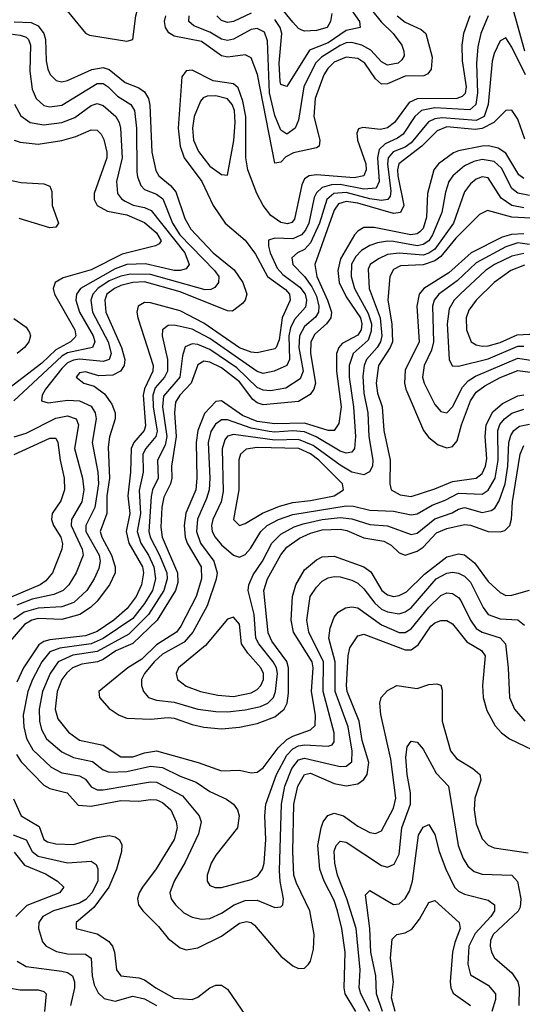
# Model space of a CAD drawing. Header units: inches. Extents: x 1308407 to 1441228, y 959628 to 1036311.
# Tile 172 of 256: x 1313068 to 1314765, y 1023374 to 1026696. Entities that reach past the tile are written whole.
import ezdxf

# ---------------------------------------------------------------- set-up
doc = ezdxf.new("R2010")
doc.units = ezdxf.units.IN
doc.header["$MEASUREMENT"] = 0
doc.layers.add('B3012', color=7, linetype='Continuous')

msp = doc.modelspace()

# ---------------------------------------------------------------- linework, layer by layer
at = {"layer": 'B3012', "color": 5}
for points, elevation in [([(1313010, 1026794.9), (1313110, 1026788), (1313150, 1026780.1), (1313185.2, 1026765.2), (1313218.8, 1026738.8), (1313290, 1026651.3), (1313303.8, 1026643.8), (1313430, 1026624.3), (1313450, 1026629.1), (1313460.5, 1026710), (1313498.1, 1026850), (1313492.5, 1026932.5), (1313485.7, 1026945.7), (1313470, 1026956.2), (1313430, 1026955.7), (1313330, 1026937.1), (1313270, 1026942.1), (1313210, 1026935.9), (1313130, 1026942.3), (1313007.9, 1026892.1)], 2820), ([(1314773.4, 1026590), (1314712.7, 1026810)], 2840), ([(1314122.2, 1026717.8), (1314117.9, 1026690), (1314106.4, 1026670), (1314070, 1026659.9), (1314030, 1026657.5), (1314020.9, 1026660.9), (1314010, 1026666.4), (1313990, 1026688.5), (1313930, 1026761.9)], 2720), ([(1314588.4, 1026710), (1314567.2, 1026650), (1314560.7, 1026610), (1314562.2, 1026557.8), (1314576, 1026470), (1314572.2, 1026447.8), (1314562.6, 1026437.4), (1314544.4, 1026430), (1314410, 1026429.7), (1314383.2, 1026416.8), (1314333.7, 1026350), (1314310, 1026331.9), (1314286.4, 1026326.4), (1314226.8, 1026333.2), (1314211.6, 1026328.4), (1314206.3, 1026313.7), (1314208.9, 1026290), (1314237.4, 1026210), (1314237.9, 1026190), (1314230, 1026169.9), (1314197.5, 1026162.5), (1314070, 1026173.1), (1314045.5, 1026170), (1314030, 1026159.2), (1314020.4, 1026139.6), (1313996.4, 1026023.6), (1313987.3, 1026012.7), (1313972.2, 1026007.8), (1313950, 1026011.7), (1313915.8, 1026035.8), (1313890, 1026070), (1313868.7, 1026110), (1313837.9, 1026190), (1313831.9, 1026230), (1313831.8, 1026370), (1313821.8, 1026421.8), (1313806.1, 1026466.1), (1313790, 1026479.5), (1313721.7, 1026490), (1313650, 1026526.7), (1313630, 1026524.2), (1313616.1, 1026503.9), (1313603.2, 1026330), (1313609.6, 1026270), (1313623.3, 1026230), (1313682.9, 1026150), (1313721.5, 1026070), (1313761.6, 1026010), (1313830, 1025952.5), (1313864.8, 1025904.8), (1313905.4, 1025830), (1313965.7, 1025785.7), (1313979.2, 1025770), (1313981.6, 1025750), (1313954.1, 1025690), (1313943.8, 1025616.2), (1313934.3, 1025590), (1313930, 1025585.4), (1313870, 1025572.3), (1313850, 1025574.1), (1313810, 1025589.6), (1313690, 1025672.3), (1313610, 1025714.2), (1313510, 1025741), (1313490, 1025741.7), (1313467.7, 1025730), (1313463.7, 1025710), (1313467.4, 1025690), (1313519.2, 1025530), (1313517.8, 1025510), (1313489, 1025451), (1313484.5, 1025430), (1313493.4, 1025326.6), (1313488.4, 1025310), (1313453, 1025270), (1313444, 1025250), (1313442.6, 1025170), (1313433.3, 1025090), (1313439.9, 1025030), (1313427.2, 1024970), (1313436.5, 1024930), (1313482.4, 1024850), (1313485.7, 1024830), (1313479.7, 1024790), (1313461.4, 1024750), (1313430.6, 1024710), (1313385.8, 1024670), (1313330, 1024632.1), (1313290, 1024618), (1313170, 1024604.5), (1313150, 1024598.5), (1313133.2, 1024586.8), (1313080.7, 1024510), (1313058.5, 1024461.5)], 2820), ([(1314650.4, 1026710), (1314625.5, 1026650), (1314614.6, 1026605.4), (1314611, 1026549), (1314614.3, 1026450), (1314608.6, 1026410), (1314588.1, 1026391.9), (1314470, 1026399.4), (1314424.8, 1026390), (1314402.5, 1026370), (1314362.6, 1026310), (1314343.8, 1026296.2), (1314302.4, 1026277.6), (1314281.8, 1026258.2), (1314276.3, 1026230), (1314281.9, 1026150), (1314271.7, 1026128.3), (1314230, 1026124.4), (1314150, 1026140.9), (1314121, 1026139), (1314090, 1026130), (1314070, 1026111.7), (1314063, 1026097), (1314044.8, 1026010), (1314033.6, 1025986.4), (1314019.6, 1025970), (1313990, 1025957.5), (1313930, 1025959.7), (1313908, 1025952), (1313907.7, 1025932.3), (1313914.2, 1025910), (1313937.6, 1025857.6), (1313957, 1025837), (1314014.4, 1025794.4), (1314031.6, 1025770), (1314037, 1025750), (1314033.1, 1025726.9), (1313995.5, 1025684.5), (1313982.8, 1025657.2), (1313977.2, 1025630), (1313979.3, 1025550), (1313970, 1025529.9), (1313927.1, 1025510), (1313890, 1025502.2), (1313870, 1025509.1), (1313710, 1025620.5), (1313650, 1025652), (1313590, 1025666.3), (1313570, 1025664.3), (1313550.1, 1025650), (1313548.7, 1025630), (1313566.8, 1025550), (1313567.2, 1025510), (1313556.6, 1025490), (1313526, 1025454), (1313517.3, 1025430), (1313518.4, 1025390), (1313531.9, 1025308.1), (1313528.1, 1025290), (1313494, 1025250), (1313483.8, 1025230), (1313485.4, 1025170), (1313471.6, 1025108.4), (1313475.5, 1025030), (1313465.2, 1024970), (1313477.3, 1024930), (1313502.9, 1024890), (1313521, 1024850), (1313526.9, 1024810), (1313516.2, 1024770), (1313490, 1024727), (1313450, 1024675.9), (1313350, 1024608.8), (1313310, 1024590.6), (1313204, 1024576), (1313170, 1024563.4), (1313142.6, 1024530), (1313111.1, 1024470), (1313095.9, 1024430), (1313080.2, 1024350), (1313081.6, 1024310), (1313090.7, 1024270.7), (1313112.6, 1024232.6), (1313174.4, 1024174.4), (1313210, 1024155.7), (1313270, 1024145.5), (1313290, 1024133.8), (1313310, 1024108), (1313330, 1024098.2), (1313350, 1024097.9), (1313510, 1024125.1), (1313530, 1024124.2), (1313618.2, 1024078.2), (1313674.2, 1024010), (1313681.2, 1023990), (1313672.1, 1023950), (1313626.3, 1023853.7), (1313589.2, 1023790), (1313575, 1023750), (1313579.5, 1023730), (1313594.3, 1023710), (1313622.9, 1023682.9), (1313650, 1023668), (1313681.9, 1023661.9), (1313710, 1023664.3), (1313750, 1023681.5), (1313791.9, 1023710), (1313830, 1023724.1), (1313870, 1023725.5), (1313930, 1023700.5), (1313950, 1023703.2), (1313956.5, 1023710), (1313959.3, 1023730), (1313948.1, 1023788.1), (1313945.9, 1023825.9), (1313951.6, 1024050), (1313962.9, 1024110), (1313987.4, 1024170), (1314010, 1024198.8), (1314030, 1024204.6), (1314150, 1024176.1), (1314170, 1024177.3), (1314190, 1024192), (1314191.3, 1024228.7), (1314177.5, 1024310), (1314133.7, 1024430), (1314133.5, 1024530), (1314111.9, 1024610), (1314116.3, 1024643.7), (1314130, 1024680.8), (1314143, 1024697), (1314168.1, 1024711.9), (1314190, 1024715.5), (1314210, 1024711.7), (1314290, 1024654.7), (1314350, 1024629.2), (1314370, 1024628.8), (1314390, 1024640.9), (1314450, 1024714.7), (1314490, 1024754.1), (1314510, 1024762.7), (1314530, 1024759.9), (1314550, 1024747.3), (1314557.2, 1024737.2), (1314590.1, 1024670), (1314610, 1024642.8), (1314630, 1024629.8), (1314690.3, 1024610.3), (1314708.3, 1024590), (1314717.6, 1024510), (1314722.2, 1024410), (1314739, 1024370), (1314774, 1024330)], 2840), ([(1314342.2, 1026710), (1314370, 1026688), (1314423.6, 1026663.6), (1314439.3, 1026650), (1314460.9, 1026570), (1314457.7, 1026530), (1314446.2, 1026513.8), (1314432.9, 1026507.1), (1314370, 1026505.8), (1314310, 1026480.3), (1314290, 1026478.6), (1314270, 1026496.9), (1314233.3, 1026550), (1314210, 1026565.3), (1314170, 1026570.2), (1314130, 1026553.1), (1314108.2, 1026531.8), (1314094.9, 1026510), (1314066, 1026430), (1314060.9, 1026370), (1314082, 1026290), (1314079.3, 1026270), (1314070, 1026263.9), (1313992.3, 1026247.7), (1313966.8, 1026233.2), (1313950, 1026216.2), (1313930, 1026211.9), (1313871.5, 1026511.5), (1313850, 1026568.1), (1313830, 1026578.2), (1313770.5, 1026569.5), (1313750, 1026574.8), (1313682.5, 1026622.5), (1313590, 1026640.6), (1313572, 1026652), (1313560.1, 1026670), (1313557.4, 1026690), (1313561.9, 1026710)], 2780), ([(1314256.2, 1026730), (1314288.8, 1026688.8), (1314329.3, 1026650), (1314358.3, 1026610), (1314365.7, 1026590), (1314365.9, 1026574.1), (1314358.5, 1026561.5), (1314345.6, 1026550), (1314310, 1026543.1), (1314290, 1026554.7), (1314253.4, 1026593.4), (1314223.4, 1026610), (1314190, 1026619.3), (1314170, 1026618.3), (1314150, 1026608.9), (1314087.5, 1026570), (1314066.7, 1026550), (1314027.4, 1026470), (1314010, 1026358), (1313998.6, 1026330), (1313970, 1026309.9), (1313950, 1026324.1), (1313930, 1026372.8), (1313911.6, 1026450), (1313904.8, 1026624.8), (1313894.4, 1026654.4), (1313870, 1026667.3), (1313850, 1026663.7), (1313790, 1026630.5), (1313770, 1026625.8), (1313750, 1026630.5), (1313710, 1026654.2), (1313656.1, 1026676.1), (1313639.4, 1026690), (1313640.3, 1026710)], 2760), ([(1313850, 1026718.3), (1313790, 1026689.9), (1313770, 1026686.9), (1313750, 1026693.3), (1313733.9, 1026710)], 2740), ([(1314188.7, 1026728.7), (1314216, 1026690), (1314217.6, 1026670), (1314170, 1026659.5), (1314110, 1026618.6), (1314046.8, 1026593.2), (1313970, 1026470.6), (1313950, 1026477.3), (1313947.7, 1026487.7), (1313944.5, 1026550), (1313953.6, 1026650), (1313947.4, 1026670), (1313930, 1026696.7)], 2740), ([(1313049.5, 1026689.5), (1313106.9, 1026686.9), (1313130, 1026676.2), (1313149.5, 1026650), (1313155.6, 1026630), (1313157.5, 1026557.5), (1313163.2, 1026530), (1313171.4, 1026511.4), (1313191.8, 1026491.8), (1313210, 1026486.8), (1313230, 1026491.3), (1313311.9, 1026528.1), (1313350, 1026535.6), (1313370, 1026528.4), (1313424.7, 1026484.7), (1313470, 1026466.3), (1313490, 1026453), (1313503.2, 1026430), (1313508.1, 1026408.1), (1313514.4, 1026250), (1313527.5, 1026187.5), (1313537.8, 1026170), (1313577.1, 1026137.1), (1313595.1, 1026115.1), (1313626.2, 1026026.2), (1313646.2, 1025990), (1313721.3, 1025910), (1313792.1, 1025852.1), (1313821.8, 1025810), (1313834.7, 1025770), (1313829.7, 1025750.3), (1313820.6, 1025739.4), (1313786.9, 1025713.1), (1313770, 1025713.7), (1313610, 1025778.4), (1313490, 1025812.5), (1313450.1, 1025809.9), (1313410, 1025799.6), (1313387.9, 1025790), (1313362.9, 1025770), (1313356, 1025750), (1313358.8, 1025710), (1313412.4, 1025590), (1313423.2, 1025550), (1313420.9, 1025530), (1313408.9, 1025511.1), (1313382.5, 1025497.5), (1313335.1, 1025495.1), (1313290, 1025508.2), (1313270, 1025504.5), (1313258.5, 1025490), (1313284.6, 1025470), (1313319.5, 1025459.5), (1313354.6, 1025434.6), (1313379.7, 1025399.7), (1313390.1, 1025370.1), (1313390.4, 1025350), (1313371.1, 1025288.9), (1313366.3, 1025253.7), (1313371.9, 1025150), (1313362.8, 1025090), (1313362.6, 1025030), (1313339.5, 1024970), (1313345.5, 1024950), (1313377.6, 1024890), (1313390, 1024850), (1313390, 1024829.8), (1313371.7, 1024790), (1313330, 1024734.8), (1313307.3, 1024712.7), (1313271.5, 1024690), (1313210, 1024673), (1313130, 1024676.1), (1313109.5, 1024670.5), (1313084.3, 1024655.7), (1312992, 1024550)], 2780), ([(1312950, 1026659.8), (1313070, 1026644.5), (1313090, 1026637.6), (1313097.7, 1026630), (1313105, 1026610), (1313102.3, 1026522.3), (1313110, 1026461.7), (1313123.8, 1026430), (1313150, 1026406.8), (1313170, 1026402.2), (1313210, 1026408.5), (1313330, 1026481), (1313350, 1026481), (1313366.3, 1026470), (1313398.7, 1026438.7), (1313443.1, 1026410), (1313455.5, 1026390), (1313462.9, 1026330), (1313463.6, 1026183.6), (1313465.8, 1026165.8), (1313477.3, 1026137.3), (1313490, 1026123.8), (1313530, 1026107.4), (1313551.7, 1026091.7), (1313583.9, 1026010), (1313608.7, 1025970), (1313725.8, 1025850), (1313740.3, 1025830), (1313739, 1025810), (1313726.8, 1025793.2), (1313714, 1025786), (1313694.6, 1025785.4), (1313510, 1025836.2), (1313442.1, 1025837.9), (1313410, 1025831.6), (1313370, 1025815.8), (1313331.5, 1025790), (1313315, 1025770), (1313308.6, 1025750), (1313313.6, 1025710), (1313366.6, 1025610), (1313376.7, 1025570), (1313370.1, 1025550), (1313350, 1025543.4), (1313270, 1025551.1), (1313250, 1025548.1), (1313230, 1025538.8), (1313210, 1025519.9), (1313154.7, 1025450), (1313144.2, 1025430), (1313142.2, 1025410), (1313164.2, 1025404.2), (1313230, 1025413.1), (1313270, 1025410.9), (1313310, 1025392.1), (1313323.2, 1025370), (1313325.8, 1025350), (1313312.9, 1025270), (1313332.3, 1025170), (1313333.9, 1025130), (1313321.6, 1025050), (1313291.6, 1024990), (1313291.4, 1024970), (1313336.9, 1024890), (1313339.3, 1024870), (1313335.3, 1024844.7), (1313320.1, 1024810), (1313294.4, 1024770), (1313250.9, 1024730), (1313210, 1024715.7), (1313130, 1024711.2), (1313083, 1024697), (1313047.4, 1024672.6)], 2760), ([(1314775.7, 1026510), (1314730, 1026603.9), (1314710, 1026635.2), (1314690, 1026625.5), (1314670, 1026582.4), (1314663.5, 1026556.5), (1314650.3, 1026410), (1314636.4, 1026370), (1314610, 1026356.3), (1314495.2, 1026364.8), (1314470, 1026361.6), (1314448.7, 1026351.3), (1314390, 1026281.5), (1314370, 1026266.5), (1314329.2, 1026250.8), (1314312.5, 1026230), (1314309.7, 1026210), (1314321.8, 1026118.2), (1314318.7, 1026101.3), (1314310.9, 1026090), (1314290, 1026086.9), (1314250, 1026092.1), (1314170, 1026113.1), (1314129.4, 1026110), (1314104.9, 1026090), (1314080.1, 1026010), (1314050, 1025943.4), (1314030, 1025921), (1314005.7, 1025910), (1313987.5, 1025892.5), (1313990.1, 1025870), (1314030, 1025830.1), (1314054.6, 1025794.6), (1314070, 1025763.9), (1314078.6, 1025730), (1314076.7, 1025710), (1314067.4, 1025692.6), (1314030, 1025661.2), (1314013.2, 1025630), (1314010.6, 1025590), (1314025.4, 1025510), (1314015.7, 1025484.3), (1313966.7, 1025453.3), (1313915.3, 1025444.7), (1313890, 1025445.9), (1313870, 1025455.4), (1313801.4, 1025521.4), (1313710, 1025583.1), (1313670, 1025600.4), (1313650, 1025603.3), (1313627.1, 1025592.9), (1313617.8, 1025562.2), (1313608.4, 1025490), (1313554, 1025426), (1313550.4, 1025390), (1313565.3, 1025290), (1313559.1, 1025260.9), (1313532.9, 1025210), (1313535.3, 1025150), (1313516.8, 1025110), (1313512, 1025088), (1313504.4, 1024970), (1313508.8, 1024950), (1313540.3, 1024890), (1313564.4, 1024830), (1313566.5, 1024810), (1313555.2, 1024770), (1313502.9, 1024690), (1313436.4, 1024623.6), (1313330, 1024564.3), (1313247.9, 1024552.1), (1313197.8, 1024530), (1313170.5, 1024490), (1313145.4, 1024430), (1313134.2, 1024370), (1313135.2, 1024330), (1313141.4, 1024301.4), (1313159.2, 1024270), (1313210, 1024225.7), (1313250, 1024207.1), (1313313.7, 1024193.7), (1313350, 1024164.9), (1313370, 1024157.6), (1313430, 1024159.5), (1313510, 1024177.6), (1313550, 1024173.5), (1313610, 1024143.8), (1313663.6, 1024123.6), (1313710, 1024092.5), (1313766, 1024066), (1313789.6, 1024049.6), (1313803.5, 1024030), (1313809.4, 1024010), (1313803.5, 1023970), (1313730, 1023877.8), (1313714.6, 1023850), (1313701, 1023810), (1313700.9, 1023790), (1313710, 1023775.2), (1313728, 1023768), (1313750, 1023768.7), (1313850, 1023795.5), (1313872.1, 1023807.9), (1313887.9, 1023830), (1313893.3, 1023850), (1313899, 1023930), (1313895.9, 1024010), (1313899.6, 1024050), (1313934.9, 1024150), (1313970, 1024215.4), (1313990, 1024236.5), (1314010, 1024246.3), (1314030, 1024249.8), (1314110, 1024245.6), (1314122.8, 1024250), (1314130, 1024260.3), (1314129.9, 1024290.1), (1314093, 1024430), (1314094.5, 1024530), (1314044.3, 1024630), (1314037.2, 1024670), (1314049.2, 1024750), (1314070, 1024782.1), (1314090, 1024801.6), (1314110, 1024813.5), (1314130, 1024818.2), (1314150, 1024817.1), (1314190, 1024805.3), (1314210, 1024795.1), (1314230, 1024776.6), (1314267.6, 1024727.6), (1314290, 1024707.3), (1314310, 1024698.2), (1314350, 1024692.2), (1314370, 1024698.3), (1314390, 1024711.7), (1314473.9, 1024810), (1314510, 1024829.2), (1314530, 1024832.6), (1314550, 1024829.3), (1314570, 1024818.9), (1314590, 1024798.2), (1314633.1, 1024713.1), (1314650, 1024689.7), (1314690, 1024675.4), (1314750, 1024671.4), (1314773.1, 1024653.1)], 2860), ([(1313050.9, 1026410.9), (1313072.2, 1026372.2), (1313103.2, 1026350), (1313150, 1026341.5), (1313210, 1026349.8), (1313253.9, 1026366.1), (1313310, 1026407.3), (1313330, 1026413.6), (1313350, 1026407.2), (1313392.6, 1026370), (1313404.4, 1026350), (1313408.8, 1026330), (1313414.3, 1026230), (1313395.1, 1026150), (1313398.8, 1026110), (1313411.8, 1026091.8), (1313424.1, 1026084.1), (1313450.9, 1026070.9), (1313490, 1026062.3), (1313512.2, 1026052.2), (1313626.2, 1025910), (1313640.1, 1025870), (1313630, 1025855.3), (1313610, 1025850), (1313589.4, 1025850.6), (1313492.5, 1025872.5), (1313430, 1025870.1), (1313390, 1025855.8), (1313273.5, 1025790), (1313259.4, 1025770), (1313257.6, 1025750), (1313269.6, 1025710), (1313316.4, 1025630), (1313321.9, 1025610), (1313313.9, 1025590), (1313230, 1025572.4), (1313210, 1025561.4), (1313048.8, 1025410)], 2740), ([(1314773.4, 1026293.4), (1314750, 1026360.3), (1314730, 1026391.2), (1314710, 1026389.9), (1314668.7, 1026350), (1314630, 1026329.3), (1314605.9, 1026325.9), (1314510, 1026334.4), (1314478.2, 1026321.8), (1314425.6, 1026270), (1314348.4, 1026210), (1314343.5, 1026190), (1314344.8, 1026170), (1314365, 1026070), (1314353.7, 1026046.3), (1314330, 1026042.6), (1314210, 1026077.5), (1314170, 1026083.4), (1314145.1, 1026074.9), (1314130, 1026053.6), (1314064.5, 1025870), (1314071.7, 1025830), (1314107.9, 1025750), (1314120.9, 1025710), (1314119.2, 1025690), (1314103.6, 1025670), (1314064.3, 1025635.7), (1314051.2, 1025610), (1314049.8, 1025570), (1314067.2, 1025470), (1314061, 1025450), (1314048.6, 1025431.4), (1314010, 1025407.8), (1313890, 1025396.8), (1313870, 1025403.7), (1313855.4, 1025415.4), (1313810, 1025474.8), (1313750, 1025522.1), (1313710, 1025541), (1313690, 1025544.4), (1313670, 1025531.6), (1313646.8, 1025470), (1313608.4, 1025430), (1313594.4, 1025405.6), (1313590.5, 1025370), (1313596.6, 1025290), (1313580.3, 1025190), (1313581.4, 1025150), (1313577.6, 1025130), (1313554.8, 1025085.2), (1313548.1, 1025051.9), (1313544.3, 1024984.3), (1313549, 1024950), (1313601.5, 1024830), (1313602.6, 1024797.4), (1313594, 1024770), (1313532.1, 1024670), (1313450, 1024591.6), (1313392.6, 1024567.4), (1313350, 1024538), (1313330.3, 1024529.7), (1313277.9, 1024522.1), (1313246.9, 1024510), (1313226.9, 1024493.1), (1313210.3, 1024470), (1313194.9, 1024430), (1313188.1, 1024370), (1313197.4, 1024337.4), (1313232.9, 1024292.9), (1313270, 1024265.1), (1313350, 1024248.8), (1313410, 1024209.2), (1313450, 1024209.6), (1313490, 1024223.1), (1313530, 1024229.3), (1313670.5, 1024190.5), (1313750, 1024162.5), (1313810, 1024163.9), (1313850, 1024155.8), (1313870, 1024157.7), (1313890, 1024172.4), (1313940.6, 1024239.4), (1313970, 1024267.7), (1313990, 1024279.2), (1314050, 1024300.2), (1314065.5, 1024314.5), (1314067.4, 1024350), (1314053.8, 1024430), (1314058.8, 1024510), (1314055.5, 1024530), (1313993, 1024630), (1313985, 1024670), (1313989.2, 1024750), (1314000.8, 1024790), (1314030, 1024840.1), (1314070, 1024874.1), (1314090, 1024883.8), (1314130, 1024886.7), (1314230, 1024849.8), (1314254, 1024834), (1314290.6, 1024770.6), (1314310, 1024755.3), (1314330, 1024750.6), (1314350, 1024753.3), (1314374.4, 1024765.6), (1314434.9, 1024825.1), (1314510, 1024883.9), (1314550, 1024894.7), (1314570, 1024890.9), (1314604.2, 1024864.2), (1314650, 1024800.6), (1314690, 1024763.8), (1314710, 1024754), (1314730, 1024754.8), (1314790, 1024772)], 2880), ([(1313049.5, 1026289.5), (1313070, 1026283.2), (1313130, 1026276.7), (1313210, 1026289.4), (1313257.4, 1026302.6), (1313310, 1026325.1), (1313330, 1026324.2), (1313343.4, 1026310), (1313352, 1026292), (1313362.3, 1026250), (1313362.4, 1026230), (1313319.2, 1026110), (1313319.2, 1026090), (1313329.6, 1026070), (1313364.3, 1026050), (1313430, 1026037.6), (1313490, 1026012.2), (1313530, 1025977.4), (1313545.3, 1025950), (1313539.4, 1025940.6), (1313526.5, 1025933.5), (1313414.4, 1025905.6), (1313310, 1025852.3), (1313215, 1025825), (1313187.7, 1025810), (1313181.5, 1025790), (1313185.6, 1025770), (1313254, 1025650), (1313257.9, 1025630), (1313255, 1025625), (1313239.8, 1025610), (1313190, 1025582.7), (1313142.9, 1025537.1), (1313001.6, 1025430)], 2720), ([(1314770, 1026160.1), (1314753.5, 1026173.5), (1314710, 1026245.6), (1314683.2, 1026263.2), (1314650.9, 1026270.9), (1314630, 1026270), (1314550, 1026254.5), (1314533, 1026247), (1314482.3, 1026210), (1314466.3, 1026190), (1314445.4, 1026110), (1314441.4, 1026030), (1314430, 1025992.3), (1314419.5, 1025980.5), (1314410, 1025973.5), (1314389.4, 1025970.6), (1314265.2, 1025994.8), (1314230, 1025995.1), (1314210, 1025983.4), (1314198.9, 1025970), (1314151.6, 1025890), (1314142.2, 1025850), (1314147.1, 1025810), (1314170, 1025761.9), (1314218.4, 1025690), (1314223.7, 1025670), (1314221.5, 1025650), (1314210, 1025632.4), (1314156.6, 1025603.4), (1314145.5, 1025590), (1314138.4, 1025570), (1314137.7, 1025510), (1314153.2, 1025390), (1314146, 1025334), (1314130.1, 1025310), (1314110, 1025310.6), (1314030, 1025335.6), (1313930, 1025333.2), (1313870, 1025340.3), (1313820.6, 1025360.6), (1313750, 1025410.4), (1313730, 1025407.9), (1313692.1, 1025367.9), (1313670, 1025310.6), (1313663.5, 1025270), (1313666.7, 1025150), (1313663.2, 1025110), (1313628.7, 1025031.3), (1313623.3, 1024990), (1313626.5, 1024950), (1313633.4, 1024930), (1313681.1, 1024850), (1313681.9, 1024810), (1313664.5, 1024750), (1313612.7, 1024650), (1313597.2, 1024630), (1313530, 1024586.8), (1313480.8, 1024539.2), (1313433.3, 1024510), (1313335.1, 1024430), (1313338.1, 1024410), (1313370, 1024372), (1313404.1, 1024350), (1313430, 1024339.9), (1313510, 1024336), (1313570, 1024341.5), (1313590, 1024339.5), (1313650, 1024317.8), (1313690, 1024309.8), (1313750, 1024303.4), (1313810, 1024309.7), (1313870, 1024322.1), (1313930, 1024344.5), (1313960.8, 1024370), (1313971.7, 1024390), (1313975.9, 1024424.1), (1313975.8, 1024510), (1313970, 1024530.7), (1313919.9, 1024599.9), (1313907.5, 1024627.5), (1313892, 1024770), (1313904.5, 1024810), (1313950, 1024891.3), (1313970, 1024916.6), (1314012.9, 1024947.1), (1314050, 1024964.3), (1314090, 1024974.9), (1314150, 1024977.4), (1314172.5, 1024972.5), (1314230, 1024948.4), (1314297.4, 1024937.4), (1314322.9, 1024922.9), (1314350, 1024897.8), (1314370, 1024889.7), (1314410, 1024902.8), (1314430, 1024916.7), (1314475.4, 1024964.6), (1314510, 1024979.7), (1314570, 1024993.2), (1314590, 1024991.2), (1314650, 1024970.1), (1314690, 1024968.4), (1314706.8, 1024973.2), (1314722.6, 1024990), (1314729.1, 1025010.9), (1314732.4, 1025070), (1314757.9, 1025230), (1314770, 1025260.1)], 2920), ([(1314790, 1026103.3), (1314750.6, 1026110.6), (1314730, 1026126.8), (1314695.4, 1026195.4), (1314670, 1026218.2), (1314630, 1026224.3), (1314601.9, 1026218.1), (1314570, 1026202.8), (1314530.1, 1026170), (1314516.8, 1026150), (1314505.6, 1026114.4), (1314493.8, 1026046.2), (1314461.9, 1025970), (1314449.2, 1025950), (1314430, 1025937.4), (1314410, 1025933.6), (1314330, 1025948.6), (1314310, 1025949.7), (1314276.6, 1025943.4), (1314250, 1025934.9), (1314222, 1025918), (1314202.6, 1025897.4), (1314188.9, 1025871.1), (1314187.5, 1025830), (1314198.6, 1025790), (1314245, 1025705), (1314256, 1025670), (1314255, 1025645), (1314244.5, 1025615.5), (1314194.4, 1025570), (1314180.5, 1025530), (1314180.6, 1025490), (1314194.8, 1025390), (1314201.8, 1025290), (1314198.5, 1025250), (1314190, 1025237.3), (1314170, 1025233.9), (1314150, 1025240.3), (1314068.7, 1025288.7), (1314030, 1025305.3), (1313990, 1025309.7), (1313930, 1025304.6), (1313910, 1025307), (1313850, 1025318.6), (1313770, 1025346.2), (1313750, 1025345.8), (1313740, 1025340), (1313728.8, 1025331.2), (1313713.2, 1025306.8), (1313704.2, 1025270), (1313710.3, 1025150), (1313707.5, 1025110), (1313699.3, 1025080.7), (1313668.6, 1025011.4), (1313665, 1024970), (1313678.6, 1024930), (1313723.8, 1024870), (1313734.4, 1024830), (1313731.8, 1024808.2), (1313701.2, 1024718.8), (1313653.1, 1024630), (1313623.3, 1024596.7), (1313550, 1024555.4), (1313522.2, 1024530), (1313489.3, 1024490), (1313479.9, 1024470), (1313478.9, 1024450), (1313485.9, 1024430), (1313502.9, 1024410), (1313530, 1024399.9), (1313590, 1024393.5), (1313669.9, 1024370.1), (1313730, 1024361.8), (1313770, 1024360.7), (1313830, 1024367.5), (1313881, 1024379), (1313906.5, 1024390), (1313924.7, 1024410), (1313932.3, 1024430), (1313938.4, 1024490), (1313935, 1024510), (1313924.2, 1024530), (1313875.3, 1024590), (1313865.7, 1024610), (1313859.8, 1024690), (1313839.9, 1024770), (1313842.2, 1024790), (1313856.7, 1024823.3), (1313888.5, 1024870), (1313919.8, 1024930), (1313950, 1024960.6), (1313995.2, 1024984.8), (1314025, 1024995), (1314090, 1025009.9), (1314150, 1025016.4), (1314190, 1025012.2), (1314250, 1024993), (1314310, 1024988.7), (1314390, 1024959.7), (1314410, 1024963.8), (1314470, 1025012.8), (1314527.9, 1025032.1), (1314550, 1025045.3), (1314570, 1025050.9), (1314630, 1025033.9), (1314660, 1025040), (1314672, 1025048), (1314687.4, 1025072.6), (1314706.9, 1025130), (1314716.7, 1025190), (1314719.9, 1025270), (1314726, 1025294), (1314736.2, 1025310), (1314755.3, 1025324.7), (1314790, 1025332.1)], 2940), ([(1313030, 1026156.4), (1313073.1, 1026146.9), (1313150, 1026142.4), (1313170, 1026134.6), (1313176.5, 1026116.5), (1313177.7, 1026070), (1313199.2, 1026010), (1313190, 1025996.9), (1313170, 1025994), (1313066.2, 1026026.2)], 2680), ([(1314770, 1026061.8), (1314729.4, 1026070), (1314694.3, 1026094.3), (1314650, 1026162.7), (1314630, 1026166.4), (1314610, 1026158.4), (1314590, 1026142.5), (1314570, 1026116.1), (1314533.3, 1026010), (1314470, 1025921.8), (1314450, 1025908.2), (1314430, 1025902.2), (1314350, 1025908.6), (1314310, 1025903.8), (1314279.8, 1025890), (1314251.7, 1025870), (1314245.3, 1025854.7), (1314248.1, 1025790), (1314285.6, 1025690), (1314291, 1025630), (1314286.9, 1025610), (1314274.7, 1025590), (1314239.4, 1025550), (1314231.4, 1025530), (1314226.7, 1025493.3), (1314230, 1025436.5), (1314243.9, 1025370), (1314247.2, 1025290), (1314260.9, 1025210), (1314258.9, 1025190), (1314249.4, 1025170.6), (1314230, 1025160.9), (1314190, 1025169.4), (1314150, 1025192.9), (1314059.5, 1025259.5), (1314010, 1025280.5), (1313930, 1025277.5), (1313790, 1025296.6), (1313770, 1025291), (1313760.7, 1025279.3), (1313752, 1025248), (1313755.5, 1025104.5), (1313748.2, 1025070), (1313720.6, 1025010), (1313716.2, 1024990), (1313718.3, 1024970), (1313727.6, 1024950), (1313750, 1024925), (1313790, 1024890.1), (1313810, 1024882.5), (1313830, 1024892.1), (1313847.8, 1024912.2), (1313882.6, 1024970), (1313904.3, 1024990), (1313942.5, 1025010), (1313990, 1025026.5), (1314170, 1025056.3), (1314195, 1025055), (1314250, 1025041.8), (1314330, 1025038.6), (1314390, 1025025.5), (1314410, 1025028.7), (1314461.1, 1025058.9), (1314505, 1025075), (1314550, 1025098.5), (1314630, 1025095.8), (1314650.5, 1025109.5), (1314673.6, 1025150), (1314683.2, 1025210), (1314682.7, 1025310), (1314689.6, 1025330.4), (1314704.7, 1025350), (1314730, 1025368.4), (1314770, 1025381.8)], 2960), ([(1314835.7, 1026024.3), (1314730, 1026030.3), (1314647.5, 1026052.5), (1314620.9, 1026039.1), (1314541.1, 1025958.9), (1314490, 1025897.1), (1314470, 1025882.5), (1314430, 1025869.3), (1314354, 1025866), (1314330, 1025853.9), (1314318.4, 1025830), (1314310.8, 1025750), (1314325.1, 1025670), (1314326.6, 1025610), (1314319, 1025590), (1314279.9, 1025530), (1314271.4, 1025470), (1314276.7, 1025436.7), (1314292.3, 1025390), (1314297.6, 1025310), (1314319.3, 1025210), (1314318.3, 1025130), (1314322.7, 1025110), (1314353.2, 1025093.2), (1314390, 1025087.5), (1314470, 1025113.2), (1314530, 1025138.3), (1314610, 1025150), (1314630, 1025165.7), (1314641.1, 1025190), (1314645.7, 1025214.3), (1314639.6, 1025290), (1314643.4, 1025330), (1314666.2, 1025373.8), (1314698.6, 1025401.4), (1314750, 1025426.8), (1314770, 1025430.9)], 2980), ([(1314770, 1025974.3), (1314728.7, 1025971.3), (1314697.6, 1025962.4), (1314593.1, 1025910), (1314517.7, 1025842.3), (1314432.4, 1025790), (1314417, 1025770), (1314408.8, 1025730), (1314417.2, 1025610), (1314370, 1025513.6), (1314367.6, 1025470), (1314372.3, 1025450), (1314431.1, 1025310), (1314450, 1025287.1), (1314481.6, 1025261.6), (1314510, 1025252), (1314530, 1025256.8), (1314544.9, 1025275.1), (1314560.2, 1025330), (1314590.4, 1025410), (1314610, 1025439.4), (1314638.7, 1025461.3), (1314690.4, 1025489.6), (1314750, 1025513.1), (1314850, 1025499.6)], 3020), ([(1314790, 1025937.9), (1314750, 1025944), (1314710, 1025929.6), (1314610, 1025876.1), (1314544.8, 1025815.2), (1314483.2, 1025770), (1314467.6, 1025750), (1314461.8, 1025730), (1314465, 1025610), (1314458.2, 1025581.8), (1314434.2, 1025530), (1314428.6, 1025490), (1314433.8, 1025470), (1314470, 1025397.7), (1314490, 1025374.8), (1314510, 1025369.4), (1314530, 1025390.2), (1314563.6, 1025456.4), (1314582.5, 1025477.5), (1314606.8, 1025493.2), (1314750, 1025554.3), (1314830, 1025542.1)], 3040), ([(1314770, 1025907.1), (1314730, 1025898.4), (1314671.9, 1025870), (1314640.4, 1025850), (1314555.9, 1025770), (1314535.6, 1025750), (1314518.7, 1025721.3), (1314511.9, 1025670), (1314518.3, 1025550), (1314528.2, 1025528.2), (1314550, 1025527), (1314650, 1025552.5), (1314750, 1025594.5), (1314770, 1025594.8)], 3060), ([(1314772.1, 1025867.9), (1314726.5, 1025850), (1314670.5, 1025810), (1314609.7, 1025750), (1314584.2, 1025715.8), (1314575.3, 1025690), (1314576.5, 1025650), (1314592.1, 1025610), (1314610, 1025599.1), (1314630, 1025594.7), (1314650, 1025595.6), (1314690, 1025606.8), (1314747.4, 1025632.6), (1314810, 1025636.4)], 3080), ([(1313048.1, 1025688.1), (1313090, 1025659.5), (1313101.2, 1025641.2), (1313104.7, 1025630), (1313099.2, 1025610), (1313083.8, 1025590), (1313059.1, 1025570)], 2680), ([(1313049.1, 1025289.1), (1313090, 1025301.1), (1313190, 1025352.3), (1313230, 1025359.8), (1313258.8, 1025350), (1313266.4, 1025330), (1313252.9, 1025250), (1313280.4, 1025150), (1313284.6, 1025110), (1313277.7, 1025070), (1313242.6, 1025010), (1313241.5, 1024990), (1313278.8, 1024910), (1313282.1, 1024890), (1313258.5, 1024830), (1313234.3, 1024790), (1313214.5, 1024770), (1313183.3, 1024756.7), (1313110, 1024740.9), (1313058.9, 1024721.1)], 2740), ([(1313050, 1025228.8), (1313170, 1025284.9), (1313190, 1025284.2), (1313197.2, 1025270), (1313204.5, 1025210), (1313218.7, 1025150), (1313219, 1025110), (1313207.2, 1025072.8), (1313177.3, 1025030), (1313175, 1025010), (1313182.1, 1024990), (1313206.7, 1024950), (1313212.6, 1024927.4), (1313210.4, 1024909.6), (1313179, 1024830), (1313156.7, 1024803.3), (1313137.3, 1024790), (1313020.2, 1024739.8)], 2720), ([(1313057.3, 1024217.3), (1313072.8, 1024192.8), (1313150, 1024114.2), (1313170, 1024102), (1313228.1, 1024088.1), (1313265.9, 1024045.9), (1313310, 1024042.5), (1313410, 1024062.1), (1313470, 1024059.9), (1313510, 1024065.2), (1313530, 1024063.8), (1313550, 1024055.2), (1313578.2, 1024030), (1313596.5, 1023990), (1313599.4, 1023970), (1313589.4, 1023930), (1313528.4, 1023831.6), (1313483.3, 1023770), (1313471, 1023750), (1313465.6, 1023730), (1313469.6, 1023710), (1313484, 1023690), (1313537.1, 1023637.1), (1313570, 1023596.6), (1313610, 1023564.7), (1313630, 1023558.2), (1313670, 1023564.4), (1313750, 1023604.5), (1313810, 1023648.2), (1313833.4, 1023653.4), (1313850, 1023650.1), (1313861.3, 1023641.3), (1313950, 1023536.8), (1313990, 1023504.1), (1314010, 1023495.2), (1314030, 1023496.1), (1314043.1, 1023510), (1314050, 1023520.3), (1314060.1, 1023559.9), (1314062.8, 1023610), (1314047.5, 1023690), (1314002.5, 1023782.5), (1313994.2, 1023810), (1313990.6, 1023890), (1313994.2, 1024050), (1314007.3, 1024110), (1314030.2, 1024149.8), (1314050, 1024153.8), (1314130, 1024119.4), (1314170, 1024111.5), (1314210, 1024118.2), (1314230, 1024132.4), (1314241.3, 1024150), (1314246.5, 1024190), (1314224.9, 1024264.9), (1314214.1, 1024330), (1314173.7, 1024430), (1314171.3, 1024450), (1314177.6, 1024550), (1314183.1, 1024576.9), (1314210, 1024618), (1314230, 1024622.8), (1314369.5, 1024570.5), (1314390, 1024570.1), (1314413.1, 1024586.9), (1314456.1, 1024650), (1314470, 1024661.5), (1314490, 1024668.8), (1314510, 1024669.2), (1314530, 1024658.5), (1314577.7, 1024597.7), (1314627.4, 1024567.5), (1314639.7, 1024550), (1314631.3, 1024450), (1314632.7, 1024410), (1314645.3, 1024365.3), (1314673.7, 1024313.7), (1314694.8, 1024290), (1314721.6, 1024270), (1314848.9, 1024208.9)], 2820), ([(1314202.8, 1023350), (1314167.4, 1023410), (1314164, 1023430), (1314167, 1023550), (1314156, 1023630), (1314141.4, 1023690), (1314130, 1023724.8), (1314095.8, 1023790), (1314081.8, 1023830), (1314075.3, 1023910), (1314085.8, 1023970), (1314093.1, 1023990), (1314108.5, 1024011.5), (1314130, 1024018.8), (1314161.3, 1024010), (1314210, 1023975.1), (1314250, 1023953.9), (1314270, 1023950.6), (1314290, 1023960.1), (1314330, 1024035.9), (1314338.6, 1024070), (1314321.5, 1024201.5), (1314287.9, 1024352.1), (1314284.5, 1024390), (1314288.4, 1024410), (1314310, 1024433.6), (1314342, 1024450), (1314410, 1024440.1), (1314450, 1024453), (1314476.1, 1024456.1), (1314490.5, 1024450.5), (1314494.2, 1024434.2), (1314495.2, 1024330), (1314522.5, 1024230), (1314543.3, 1024203.3), (1314598.6, 1024170), (1314622, 1024150), (1314624.7, 1024130), (1314605.4, 1024070), (1314602.8, 1024030), (1314610, 1023983.7), (1314630, 1023932.3), (1314650, 1023911.5), (1314670, 1023902.6), (1314785.4, 1023885.4)], 2780), ([(1314250, 1023350), (1314219.5, 1023410), (1314214.6, 1023430), (1314218.2, 1023490), (1314203.7, 1023630), (1314172.6, 1023730), (1314141, 1023810), (1314132.3, 1023850), (1314129.6, 1023890.4), (1314136.3, 1023910), (1314150, 1023924.8), (1314170, 1023921.5), (1314290, 1023842.9), (1314310, 1023837.4), (1314332.7, 1023847.3), (1314350, 1023880.8), (1314358.5, 1023970), (1314387.8, 1024050), (1314387.5, 1024087.5), (1314376, 1024150), (1314371.6, 1024208.4), (1314376.5, 1024243.5), (1314390, 1024262.3), (1314410, 1024258.5), (1314430, 1024235.2), (1314474.7, 1024154.7), (1314516.4, 1024110), (1314548.6, 1023910), (1314565.7, 1023865.7), (1314580.8, 1023840.8), (1314602.7, 1023822.7), (1314630, 1023813.9), (1314729.6, 1023809.6), (1314748.9, 1023788.9), (1314760.3, 1023730), (1314757.7, 1023702.3), (1314751.1, 1023688.9), (1314667.3, 1023610), (1314658.3, 1023590), (1314657.1, 1023570), (1314660.9, 1023550), (1314671.3, 1023531.3), (1314730, 1023480.8), (1314750, 1023450.2), (1314754.2, 1023430), (1314753.6, 1023370)], 2760), ([(1313047.6, 1024067.6), (1313073.4, 1024010), (1313134.1, 1023974.1), (1313149.7, 1023930), (1313162.4, 1023922.4), (1313190, 1023915.2), (1313250, 1023913.5), (1313330, 1023937.5), (1313370, 1023943.7), (1313390, 1023939), (1313404.4, 1023930), (1313413.3, 1023913.3), (1313412.3, 1023890), (1313394.7, 1023830), (1313369.2, 1023770), (1313318.9, 1023701.1), (1313258.8, 1023650), (1313258.9, 1023630), (1313330, 1023611.9), (1313367.7, 1023587.7), (1313381.4, 1023570), (1313388.2, 1023550), (1313394.5, 1023490), (1313410, 1023470.2), (1313470, 1023463.9), (1313490, 1023457.1), (1313527.7, 1023430), (1313590, 1023395.2), (1313650, 1023390.1), (1313670, 1023398.3), (1313710, 1023430.1), (1313730, 1023438.6), (1313750, 1023438.6), (1313770, 1023425.2), (1313861.9, 1023290)], 2780), ([(1314292.9, 1023350), (1314272.8, 1023410), (1314270.2, 1023470), (1314253.9, 1023550), (1314250.8, 1023630), (1314236.3, 1023743.7), (1314250, 1023757.8), (1314330, 1023711.5), (1314350, 1023713.7), (1314370, 1023730.7), (1314384.1, 1023755.9), (1314394.7, 1023790), (1314415, 1023945), (1314430, 1023972.1), (1314450, 1023980.8), (1314470, 1023947), (1314484.7, 1023890), (1314506.8, 1023830), (1314536.3, 1023770), (1314550, 1023756), (1314570, 1023745.5), (1314650, 1023725.4), (1314671.9, 1023710), (1314671.8, 1023690), (1314659, 1023670), (1314606.5, 1023613.5), (1314584.8, 1023570), (1314581.1, 1023510), (1314590, 1023473.2), (1314650, 1023438.4), (1314675.1, 1023410), (1314675.2, 1023390), (1314662.7, 1023350)], 2740), ([(1313045.8, 1023945.8), (1313089.6, 1023929.6), (1313110.2, 1023890.2), (1313130, 1023874.2), (1313230, 1023851.6), (1313310, 1023857), (1313326, 1023846), (1313331.8, 1023831.8), (1313331.6, 1023790), (1313311.8, 1023750), (1313291.7, 1023728.3), (1313270, 1023715.9), (1313182, 1023690), (1313146.5, 1023670), (1313133, 1023650), (1313131.2, 1023630), (1313144.6, 1023584.6), (1313157.1, 1023570), (1313192.8, 1023552.8), (1313230, 1023544.4), (1313290, 1023543.6), (1313309.5, 1023530), (1313312.9, 1023470), (1313320.1, 1023440.1), (1313333.2, 1023413.2), (1313353.9, 1023393.9), (1313390, 1023384.9), (1313450, 1023401.4), (1313490, 1023393.2), (1313530.1, 1023370)], 2760), ([(1313050, 1023887.4), (1313084.2, 1023844.2), (1313154.9, 1023814.9), (1313195.8, 1023790), (1313217.1, 1023770), (1313203, 1023750), (1313092.3, 1023707.7), (1313054.6, 1023670)], 2740), ([(1314336.2, 1023350), (1314324, 1023396), (1314330.6, 1023450), (1314319.9, 1023530), (1314326.2, 1023593.8), (1314341.6, 1023610), (1314370, 1023615.9), (1314391.9, 1023628.1), (1314418.5, 1023661.5), (1314450, 1023718.2), (1314470, 1023725), (1314552.4, 1023650), (1314555.2, 1023630), (1314537, 1023583), (1314529.8, 1023550.2), (1314521.1, 1023450), (1314523.8, 1023430), (1314532.3, 1023412.3), (1314590.6, 1023370)], 2720), ([(1313060, 1023520), (1313090, 1023502.1), (1313210, 1023486.4), (1313230, 1023481.7), (1313246.7, 1023470), (1313253.5, 1023450), (1313253.2, 1023430), (1313240.1, 1023370)], 2740), ([(1313030, 1023429.6), (1313070, 1023423.6), (1313130, 1023423.6), (1313150, 1023417.3), (1313157.6, 1023410), (1313152.1, 1023350)], 2720)]:
    msp.add_lwpolyline(points, dxfattribs=dict(at, elevation=elevation))
for points, elevation in [([(1313730, 1026439.9), (1313701.6, 1026438.4), (1313687.4, 1026432.6), (1313678.7, 1026421.3), (1313657.8, 1026370), (1313651.3, 1026330), (1313655.4, 1026290), (1313671.5, 1026251.5), (1313710, 1026202.3), (1313750, 1026173.6), (1313770, 1026171.8), (1313791.4, 1026288.6), (1313795.6, 1026350), (1313793.2, 1026390), (1313785.8, 1026410), (1313769.5, 1026429.5)], 2840), ([(1313870, 1025253.2), (1313833.2, 1025246.8), (1313813.6, 1025230), (1313808.5, 1025211.5), (1313807.9, 1025110), (1313790.1, 1025010.1), (1313810, 1024989.6), (1313830, 1024996.4), (1313888.1, 1025031.9), (1313945.1, 1025054.9), (1313990, 1025067.4), (1314050, 1025074.2), (1314129.7, 1025090.3), (1314161.2, 1025110), (1314157.9, 1025130), (1314078.1, 1025210), (1314050, 1025231.5), (1314010.8, 1025250)], 2980), ([(1313790, 1024680.2), (1313770, 1024673.6), (1313695.4, 1024584.6), (1313604.8, 1024510), (1313596.8, 1024490), (1313600.9, 1024470), (1313630, 1024447.2), (1313679, 1024430), (1313737.3, 1024417.3), (1313790, 1024412.8), (1313850, 1024425.2), (1313870, 1024436.2), (1313882.8, 1024450), (1313891.3, 1024470), (1313891, 1024490), (1313882.1, 1024510), (1313838.7, 1024558.7), (1313817.3, 1024590), (1313810, 1024656.9)], 2960)]:
    msp.add_lwpolyline(points, close=True, dxfattribs=dict(at, elevation=elevation))

doc.saveas('drawing.dxf')
